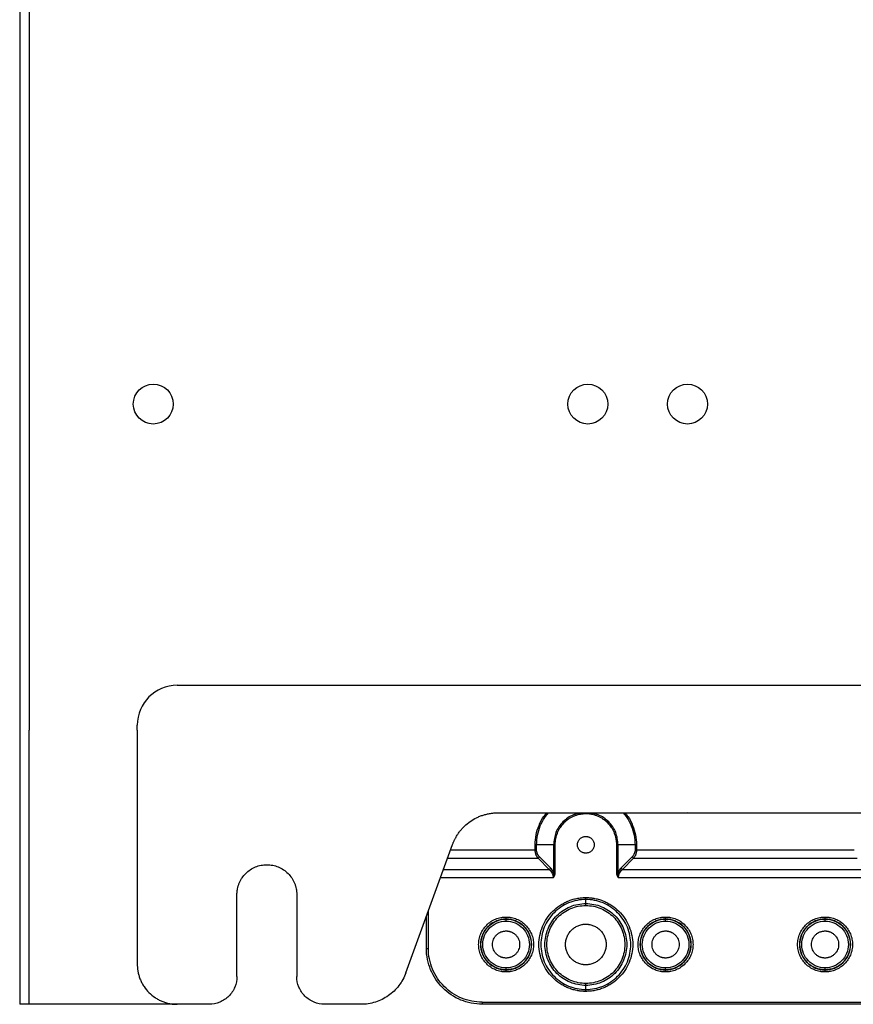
# Model space of a CAD drawing. Header units: millimetres. Extents: x 155400 to 158106, y 111257 to 114777.
# Tile 1 of 157: x 155400 to 155609, y 112489 to 112735. Entities that reach past the tile are written whole.
import ezdxf

# ---------------------------------------------------------------- set-up
doc = ezdxf.new("R2010")
doc.units = ezdxf.units.MM

msp = doc.modelspace()

# ---------------------------------------------------------------- linework, layer by layer
at = {"color": 7, "linetype": 'Continuous', "lineweight": 25}
for p, q in [((155400.3, 113462.52), (155400.3, 112557.27)), ((155402.7, 113462.52), (155402.7, 112557.27)), ((155439.8, 112568.52), (155804.8, 112568.52)), ((155429.8, 112557.27), (155429.8, 112558.52)), ((155400.3, 112557.27), (155400.3, 112488.52)), ((155402.7, 112488.52), (155402.7, 112557.27)), ((155429.8, 112557.27), (155429.8, 112498.52)), ((155519.84, 112536.42), (155519.52, 112536.42)), ((155520.17, 112536.52), (155724.43, 112536.52)), ((155567.71, 112536.52), (155566.87, 112536.42)), ((155497.17, 112496.42), (155508.9, 112528.63)), ((155529.59, 112527.27), (155529.59, 112528.52)), ((155529.95, 112527.27), (155529.95, 112528.52)), ((155534.19, 112528.52), (155529.95, 112528.52)), ((155534.19, 112528.52), (155534.19, 112521.64)), ((155534.55, 112528.52), (155534.55, 112521.64)), ((155550.05, 112521.64), (155550.05, 112528.52)), ((155554.65, 112528.52), (155550.41, 112528.52)), ((155550.41, 112521.64), (155550.41, 112528.52)), ((155554.65, 112528.52), (155554.65, 112527.27)), ((155555.01, 112528.52), (155555.01, 112527.27)), ((155508.4, 112527.27), (155529.59, 112527.27)), ((155555.01, 112527.27), (155609.59, 112527.27)), ((155507.63, 112525.15), (155530.33, 112525.15)), ((155533.11, 112522.36), (155530.33, 112525.15)), ((155533.46, 112522.72), (155530.68, 112525.5)), ((155553.92, 112525.5), (155551.14, 112522.72)), ((155554.28, 112525.15), (155551.49, 112522.36)), ((155554.28, 112525.15), (155610.33, 112525.15)), ((155506.62, 112522.36), (155533.11, 112522.36)), ((155551.49, 112522.36), (155613.11, 112522.36)), ((155534.13, 112520.24), (155505.84, 112520.24)), ((155614.13, 112520.24), (155550.47, 112520.24)), ((155454.8, 112495.52), (155454.8, 112516.02)), ((155469.8, 112516.02), (155469.8, 112495.52)), ((155542.3, 112513.78), (155542.3, 112514.8)), ((155502.81, 112502.52), (155502.81, 112511.91)), ((155502.31, 112502.52), (155502.31, 112510.54)), ((155522.3, 112509.87), (155522.3, 112509.91)), ((155562.3, 112509.87), (155562.3, 112509.91)), ((155602.3, 112509.87), (155602.3, 112509.91)), ((155522.3, 112497.14), (155522.3, 112497.18)), ((155562.3, 112497.14), (155562.3, 112497.18)), ((155602.3, 112497.14), (155602.3, 112497.18)), ((155542.3, 112492.25), (155542.3, 112493.26)), ((155516.3, 112489.04), (155728.3, 112489.04)), ((155439.8, 112488.52), (155402.7, 112488.52)), ((155447.8, 112488.52), (155439.8, 112488.52)), ((155485.9, 112488.52), (155476.8, 112488.52)), ((155728.3, 112488.54), (155516.3, 112488.54))]:
    msp.add_line(p, q, dxfattribs=at)
for centre in [(155433.8, 112639.02), (155542.8, 112639.02), (155567.8, 112639.02)]:
    msp.add_circle(centre, 5, dxfattribs=at)
msp.add_arc((155439.8, 112558.52), 10, 90, 180, dxfattribs=at)
for points, knots in [([(155508.9, 112528.63), (155508.93, 112528.72), (155509, 112528.91), (155509.12, 112529.2), (155509.24, 112529.48), (155509.37, 112529.75), (155509.51, 112530.03), (155509.75, 112530.48), (155510.11, 112531.09), (155510.64, 112531.84), (155511.23, 112532.54), (155512.08, 112533.42), (155513.26, 112534.39), (155514.58, 112535.17), (155515.7, 112535.67), (155516.56, 112535.98), (155517.45, 112536.22), (155518.25, 112536.38), (155518.95, 112536.47), (155519.56, 112536.52), (155519.97, 112536.52), (155520.17, 112536.52)], [0, 0, 0, 0, 0.020858, 0.041691, 0.062513, 0.083336, 0.104176, 0.125044, 0.187534, 0.250062, 0.312552, 0.375079, 0.500005, 0.624931, 0.687421, 0.749948, 0.812438, 0.874966, 0.916653, 0.958295, 1, 1, 1, 1]), ([(155529.59, 112528.52), (155529.64, 112529.36), (155529.73, 112531.02), (155530.5, 112533.41), (155531.4, 112535.25), (155532.19, 112536.15), (155532.42, 112536.42)], [0, 0, 0, 0, 0.291003, 0.582006, 0.873009, 1, 1, 1, 1]), ([(155529.95, 112528.52), (155529.99, 112529.33), (155530.08, 112530.95), (155530.83, 112533.27), (155531.76, 112535.14), (155532.58, 112536.09), (155532.88, 112536.42)], [0, 0, 0, 0, 0.281388, 0.562777, 0.844165, 1, 1, 1, 1]), ([(155541.26, 112536.42), (155540.56, 112536.33), (155538.8, 112536.1), (155536.44, 112534.38), (155534.56, 112531.71), (155534.32, 112529.59), (155534.19, 112528.52)], [0, 0, 0, 0, 0.181544, 0.454363, 0.727181, 1, 1, 1, 1]), ([(155542.3, 112536.28), (155542.22, 112536.28), (155542.05, 112536.27), (155541.79, 112536.26), (155541.54, 112536.24), (155541.29, 112536.21), (155541.04, 112536.17), (155540.62, 112536.1), (155540.05, 112535.96), (155539.33, 112535.7), (155538.64, 112535.37), (155537.77, 112534.85), (155536.78, 112534.04), (155535.97, 112533.06), (155535.45, 112532.18), (155535.13, 112531.5), (155534.87, 112530.78), (155534.7, 112530.12), (155534.61, 112529.54), (155534.56, 112529.03), (155534.55, 112528.69), (155534.55, 112528.52)], [0, 0, 0, 0, 0.020877, 0.041711, 0.062525, 0.083342, 0.104184, 0.125073, 0.187565, 0.250102, 0.312594, 0.375131, 0.500008, 0.624886, 0.687377, 0.749914, 0.812406, 0.874943, 0.916649, 0.958274, 1, 1, 1, 1]), ([(155550.05, 112528.52), (155550.05, 112528.61), (155550.05, 112528.78), (155550.04, 112529.03), (155550.02, 112529.28), (155549.99, 112529.54), (155549.95, 112529.79), (155549.88, 112530.2), (155549.73, 112530.78), (155549.47, 112531.5), (155549.15, 112532.18), (155548.63, 112533.06), (155547.82, 112534.04), (155546.83, 112534.85), (155545.96, 112535.37), (155545.27, 112535.7), (155544.55, 112535.96), (155543.9, 112536.12), (155543.31, 112536.22), (155542.81, 112536.27), (155542.47, 112536.27), (155542.3, 112536.28)], [0, 0, 0, 0, 0.020877, 0.041711, 0.062525, 0.083342, 0.104184, 0.125073, 0.187565, 0.250102, 0.312594, 0.375131, 0.500008, 0.624886, 0.687377, 0.749914, 0.812406, 0.874943, 0.916649, 0.958274, 1, 1, 1, 1]), ([(155550.41, 112528.52), (155550.29, 112529.59), (155550.04, 112531.71), (155548.16, 112534.38), (155545.8, 112536.1), (155544.04, 112536.33), (155543.34, 112536.42)], [0, 0, 0, 0, 0.272819, 0.545637, 0.818456, 1, 1, 1, 1]), ([(155551.72, 112536.42), (155552.02, 112536.09), (155552.84, 112535.14), (155553.77, 112533.27), (155554.52, 112530.95), (155554.61, 112529.33), (155554.65, 112528.52)], [0, 0, 0, 0, 0.155835, 0.437223, 0.718612, 1, 1, 1, 1]), ([(155552.18, 112536.42), (155552.41, 112536.15), (155553.2, 112535.25), (155554.1, 112533.41), (155554.87, 112531.02), (155554.96, 112529.36), (155555.01, 112528.52)], [0, 0, 0, 0, 0.126991, 0.417994, 0.708997, 1, 1, 1, 1]), ([(155542.3, 112526.42), (155542.25, 112526.42), (155542.16, 112526.43), (155542.03, 112526.44), (155541.89, 112526.46), (155541.76, 112526.49), (155541.63, 112526.53), (155541.41, 112526.61), (155541.13, 112526.77), (155540.81, 112527.03), (155540.54, 112527.35), (155540.35, 112527.72), (155540.23, 112528.11), (155540.19, 112528.52), (155540.23, 112528.94), (155540.35, 112529.33), (155540.54, 112529.7), (155540.81, 112530.02), (155541.13, 112530.28), (155541.45, 112530.46), (155541.75, 112530.56), (155542.03, 112530.61), (155542.21, 112530.62), (155542.3, 112530.62)], [0, 0, 0, 0, 0.020996, 0.041816, 0.06255, 0.083289, 0.104123, 0.125142, 0.187581, 0.250105, 0.312545, 0.375069, 0.437508, 0.500033, 0.562472, 0.624996, 0.687436, 0.74996, 0.812399, 0.874923, 0.916718, 0.958168, 1, 1, 1, 1]), ([(155542.3, 112530.62), (155542.35, 112530.62), (155542.44, 112530.62), (155542.57, 112530.61), (155542.71, 112530.59), (155542.84, 112530.55), (155542.98, 112530.51), (155543.19, 112530.43), (155543.47, 112530.28), (155543.79, 112530.02), (155544.06, 112529.7), (155544.25, 112529.33), (155544.37, 112528.94), (155544.41, 112528.52), (155544.37, 112528.11), (155544.25, 112527.72), (155544.06, 112527.35), (155543.79, 112527.03), (155543.47, 112526.77), (155543.15, 112526.59), (155542.85, 112526.49), (155542.58, 112526.43), (155542.39, 112526.43), (155542.3, 112526.42)], [0, 0, 0, 0, 0.020996, 0.041816, 0.06255, 0.083289, 0.104123, 0.125142, 0.187581, 0.250105, 0.312545, 0.375069, 0.437508, 0.500033, 0.562472, 0.624996, 0.687436, 0.74996, 0.812399, 0.874923, 0.916718, 0.958168, 1, 1, 1, 1]), ([(155530.33, 112525.15), (155530.3, 112525.18), (155530.24, 112525.25), (155530.16, 112525.37), (155530.08, 112525.49), (155530.01, 112525.61), (155529.94, 112525.73), (155529.88, 112525.86), (155529.83, 112525.99), (155529.77, 112526.16), (155529.7, 112526.39), (155529.64, 112526.68), (155529.6, 112526.97), (155529.6, 112527.17), (155529.59, 112527.27)], [0, 0, 0, 0, 0.070599, 0.13952, 0.206805, 0.272501, 0.336655, 0.39932, 0.460551, 0.520409, 0.644056, 0.764731, 0.883132, 1, 1, 1, 1]), ([(155529.95, 112527.27), (155529.9, 112527.27), (155529.85, 112527.27), (155529.72, 112527.27), (155529.66, 112527.27), (155529.59, 112527.27)], [0, 0, 0, 0, 0.5, 0.5, 1, 1, 1, 1]), ([(155530.68, 112525.5), (155530.45, 112525.73), (155530.26, 112526.01), (155530.01, 112526.61), (155529.95, 112526.94), (155529.95, 112527.27)], [0, 0, 0, 0, 0.5, 0.5, 1, 1, 1, 1]), ([(155554.65, 112527.27), (155554.65, 112526.94), (155554.59, 112526.61), (155554.34, 112526.01), (155554.15, 112525.73), (155553.92, 112525.5)], [0, 0, 0, 0, 0.5, 0.5, 1, 1, 1, 1]), ([(155555.01, 112527.27), (155555.01, 112527.22), (155555.01, 112527.12), (155555, 112526.98), (155554.98, 112526.83), (155554.96, 112526.68), (155554.93, 112526.54), (155554.9, 112526.4), (155554.86, 112526.26), (155554.8, 112526.07), (155554.72, 112525.85), (155554.59, 112525.6), (155554.45, 112525.36), (155554.33, 112525.22), (155554.28, 112525.15)], [0, 0, 0, 0, 0.058309, 0.116908, 0.175893, 0.235358, 0.295393, 0.356087, 0.417528, 0.479796, 0.600818, 0.72758, 0.860516, 1, 1, 1, 1]), ([(155454.8, 112516.02), (155454.8, 112516.11), (155454.8, 112516.27), (155454.81, 112516.51), (155454.83, 112516.76), (155454.86, 112517), (155454.9, 112517.25), (155454.97, 112517.65), (155455.11, 112518.2), (155455.36, 112518.9), (155455.67, 112519.57), (155456.18, 112520.41), (155456.96, 112521.36), (155458.11, 112522.3), (155459.41, 112523), (155460.83, 112523.43), (155462.3, 112523.57), (155463.77, 112523.43), (155465.19, 112523), (155466.49, 112522.3), (155467.64, 112521.36), (155468.42, 112520.41), (155468.93, 112519.57), (155469.24, 112518.9), (155469.49, 112518.2), (155469.65, 112517.57), (155469.74, 112517), (155469.79, 112516.52), (155469.8, 112516.19), (155469.8, 112516.02)], [0, 0, 0, 0, 0.0104433, 0.0208655, 0.0312778, 0.0416914, 0.0521175, 0.0625673, 0.0938281, 0.1251124, 0.1563732, 0.1876574, 0.2501268, 0.3125961, 0.3750654, 0.4375348, 0.5000041, 0.5624735, 0.6249428, 0.6874121, 0.7498815, 0.8123508, 0.8436116, 0.8748959, 0.9061567, 0.9374409, 0.9583037, 0.9791268, 1, 1, 1, 1]), ([(155530.33, 112525.15), (155530.39, 112525.18), (155530.47, 112525.23), (155530.59, 112525.36), (155530.64, 112525.43), (155530.68, 112525.5)], [0, 0, 0, 0, 0.5, 0.5, 1, 1, 1, 1]), ([(155553.92, 112525.5), (155553.96, 112525.43), (155554.01, 112525.36), (155554.13, 112525.23), (155554.21, 112525.18), (155554.28, 112525.15)], [0, 0, 0, 0, 0.5, 0.5, 1, 1, 1, 1]), ([(155533.46, 112522.72), (155533.43, 112522.65), (155533.38, 112522.58), (155533.25, 112522.45), (155533.18, 112522.4), (155533.11, 112522.36)], [0, 0, 0, 0, 0.5, 0.5, 1, 1, 1, 1]), ([(155533.11, 112522.36), (155533.43, 112522.08), (155533.69, 112521.75), (155534.04, 112521.03), (155534.13, 112520.63), (155534.13, 112520.24)], [0, 0, 0, 0, 0.5, 0.5, 1, 1, 1, 1]), ([(155534.13, 112520.24), (155534.15, 112520.3), (155534.17, 112520.41), (155534.21, 112520.58), (155534.23, 112520.77), (155534.25, 112521.02), (155534.24, 112521.31), (155534.21, 112521.53), (155534.19, 112521.64)], [0, 0, 0, 0, 0.116866, 0.242104, 0.376916, 0.522658, 0.763608, 1, 1, 1, 1]), ([(155534.55, 112521.64), (155534.55, 112521.59), (155534.54, 112521.48), (155534.53, 112521.32), (155534.5, 112521.16), (155534.47, 112521), (155534.42, 112520.84), (155534.36, 112520.69), (155534.3, 112520.54), (155534.22, 112520.39), (155534.16, 112520.29), (155534.13, 112520.24)], [0, 0, 0, 0, 0.110972, 0.220933, 0.330327, 0.43961, 0.549235, 0.659653, 0.771306, 0.884618, 1, 1, 1, 1]), ([(155534.19, 112521.64), (155534.24, 112521.64), (155534.29, 112521.64), (155534.42, 112521.64), (155534.48, 112521.64), (155534.55, 112521.64)], [0, 0, 0, 0, 0.5, 0.5, 1, 1, 1, 1]), ([(155550.05, 112521.64), (155550.12, 112521.64), (155550.18, 112521.64), (155550.31, 112521.64), (155550.36, 112521.64), (155550.41, 112521.64)], [0, 0, 0, 0, 0.5, 0.5, 1, 1, 1, 1]), ([(155550.47, 112520.24), (155550.44, 112520.29), (155550.38, 112520.39), (155550.3, 112520.54), (155550.24, 112520.69), (155550.18, 112520.84), (155550.13, 112521), (155550.1, 112521.16), (155550.07, 112521.32), (155550.06, 112521.48), (155550.05, 112521.59), (155550.05, 112521.64)], [0, 0, 0, 0, 0.115382, 0.228694, 0.340347, 0.450765, 0.56039, 0.669673, 0.779067, 0.889028, 1, 1, 1, 1]), ([(155550.41, 112521.64), (155550.41, 112521.64), (155550.4, 112521.63), (155550.4, 112521.62), (155550.4, 112521.6), (155550.39, 112521.55), (155550.38, 112521.45), (155550.36, 112521.31), (155550.36, 112521.14), (155550.36, 112520.94), (155550.38, 112520.71), (155550.41, 112520.47), (155550.45, 112520.31), (155550.47, 112520.24)], [0, 0, 0, 0, 0.007283, 0.014569, 0.029144, 0.058318, 0.116796, 0.234638, 0.360371, 0.476944, 0.668888, 0.842226, 1, 1, 1, 1]), ([(155550.47, 112520.24), (155550.47, 112520.63), (155550.56, 112521.03), (155550.91, 112521.75), (155551.17, 112522.08), (155551.49, 112522.36)], [0, 0, 0, 0, 0.5, 0.5, 1, 1, 1, 1]), ([(155551.14, 112522.72), (155551.17, 112522.65), (155551.23, 112522.57), (155551.35, 112522.45), (155551.42, 112522.4), (155551.49, 112522.36)], [0, 0, 0, 0, 0.5, 0.5, 1, 1, 1, 1]), ([(155542.3, 112491.76), (155542.19, 112491.76), (155541.97, 112491.77), (155541.64, 112491.78), (155541.31, 112491.8), (155540.98, 112491.84), (155540.66, 112491.88), (155540.33, 112491.93), (155539.74, 112492.04), (155538.88, 112492.25), (155537.79, 112492.64), (155536.75, 112493.14), (155535.43, 112493.93), (155533.93, 112495.15), (155532.46, 112496.95), (155531.36, 112498.99), (155530.69, 112501.22), (155530.46, 112503.52), (155530.69, 112505.83), (155531.36, 112508.05), (155532.46, 112510.1), (155533.93, 112511.89), (155535.43, 112513.12), (155536.75, 112513.91), (155537.79, 112514.41), (155538.88, 112514.8), (155539.82, 112515.03), (155540.57, 112515.16), (155541.15, 112515.23), (155541.72, 112515.28), (155542.11, 112515.28), (155542.3, 112515.28)], [0, 0, 0, 0, 0.008954, 0.017891, 0.026818, 0.035742, 0.044671, 0.05361, 0.062568, 0.093833, 0.125112, 0.156377, 0.187657, 0.250126, 0.312595, 0.375064, 0.437533, 0.500002, 0.562471, 0.62494, 0.687409, 0.749878, 0.812347, 0.843612, 0.874892, 0.906157, 0.937436, 0.953093, 0.968714, 0.984337, 1, 1, 1, 1]), ([(155542.3, 112514.8), (155540.82, 112514.8), (155539.35, 112514.51), (155536.62, 112513.38), (155535.37, 112512.54), (155533.28, 112510.45), (155532.45, 112509.2), (155531.32, 112506.48), (155531.02, 112505), (155531.02, 112502.05), (155531.32, 112500.57), (155532.45, 112497.84), (155533.28, 112496.59), (155535.37, 112494.51), (155536.62, 112493.67), (155539.35, 112492.54), (155540.82, 112492.25), (155542.3, 112492.25)], [0, 0, 0, 0, 0.125, 0.125, 0.25, 0.25, 0.375, 0.375, 0.5, 0.5, 0.625, 0.625, 0.75, 0.75, 0.875, 0.875, 1, 1, 1, 1]), ([(155542.3, 112493.26), (155540.96, 112493.26), (155539.61, 112493.53), (155537.13, 112494.56), (155536, 112495.32), (155534.1, 112497.22), (155533.34, 112498.36), (155532.31, 112500.84), (155532.04, 112502.18), (155532.04, 112504.87), (155532.31, 112506.21), (155533.34, 112508.69), (155534.1, 112509.83), (155536, 112511.73), (155537.13, 112512.49), (155539.61, 112513.52), (155540.96, 112513.78), (155542.3, 112513.78)], [0, 0, 0, 0, 0.125, 0.125, 0.25, 0.25, 0.375, 0.375, 0.5, 0.5, 0.625, 0.625, 0.75, 0.75, 0.875, 0.875, 1, 1, 1, 1]), ([(155542.3, 112514.8), (155542.3, 112514.83), (155542.3, 112514.89), (155542.3, 112515.07), (155542.3, 112515.18), (155542.3, 112515.28)], [0, 0, 0, 0, 0.5, 0.5, 1, 1, 1, 1]), ([(155542.3, 112515.28), (155542.41, 112515.28), (155542.63, 112515.28), (155542.96, 112515.27), (155543.29, 112515.24), (155543.62, 112515.21), (155543.94, 112515.17), (155544.27, 112515.12), (155544.86, 112515.01), (155545.72, 112514.8), (155546.81, 112514.41), (155547.85, 112513.91), (155549.17, 112513.12), (155550.67, 112511.89), (155552.14, 112510.1), (155553.24, 112508.05), (155553.91, 112505.83), (155554.14, 112503.52), (155553.91, 112501.22), (155553.24, 112498.99), (155552.14, 112496.95), (155550.67, 112495.15), (155549.17, 112493.93), (155547.85, 112493.14), (155546.81, 112492.64), (155545.72, 112492.25), (155544.78, 112492.02), (155544.03, 112491.89), (155543.45, 112491.82), (155542.88, 112491.77), (155542.49, 112491.77), (155542.3, 112491.76)], [0, 0, 0, 0, 0.008954, 0.017891, 0.026818, 0.035742, 0.044671, 0.05361, 0.062568, 0.093833, 0.125112, 0.156377, 0.187657, 0.250126, 0.312595, 0.375064, 0.437533, 0.500002, 0.562471, 0.62494, 0.687409, 0.749878, 0.812347, 0.843612, 0.874892, 0.906157, 0.937436, 0.953093, 0.968714, 0.984337, 1, 1, 1, 1]), ([(155542.3, 112492.25), (155543.78, 112492.25), (155545.25, 112492.54), (155547.98, 112493.67), (155549.23, 112494.51), (155551.32, 112496.59), (155552.15, 112497.84), (155553.28, 112500.57), (155553.58, 112502.05), (155553.58, 112505), (155553.28, 112506.48), (155552.15, 112509.2), (155551.32, 112510.45), (155549.23, 112512.54), (155547.98, 112513.38), (155545.25, 112514.51), (155543.78, 112514.8), (155542.3, 112514.8)], [0, 0, 0, 0, 0.125, 0.125, 0.25, 0.25, 0.375, 0.375, 0.5, 0.5, 0.625, 0.625, 0.75, 0.75, 0.875, 0.875, 1, 1, 1, 1]), ([(155542.3, 112513.3), (155542.3, 112513.41), (155542.3, 112513.52), (155542.3, 112513.69), (155542.3, 112513.76), (155542.3, 112513.78)], [0, 0, 0, 0, 0.5, 0.5, 1, 1, 1, 1]), ([(155542.3, 112513.78), (155543.64, 112513.78), (155544.99, 112513.52), (155547.47, 112512.49), (155548.61, 112511.73), (155550.5, 112509.83), (155551.26, 112508.69), (155552.29, 112506.21), (155552.56, 112504.87), (155552.56, 112502.18), (155552.29, 112500.84), (155551.26, 112498.36), (155550.5, 112497.22), (155548.61, 112495.32), (155547.47, 112494.56), (155544.99, 112493.53), (155543.64, 112493.26), (155542.3, 112493.26)], [0, 0, 0, 0, 0.125, 0.125, 0.25, 0.25, 0.375, 0.375, 0.5, 0.5, 0.625, 0.625, 0.75, 0.75, 0.875, 0.875, 1, 1, 1, 1]), ([(155542.3, 112493.75), (155541.02, 112493.75), (155539.74, 112494), (155537.38, 112494.98), (155536.29, 112495.71), (155534.48, 112497.52), (155533.76, 112498.6), (155532.78, 112500.97), (155532.52, 112502.24), (155532.52, 112504.8), (155532.78, 112506.08), (155533.76, 112508.45), (155534.48, 112509.53), (155536.29, 112511.34), (155537.38, 112512.07), (155539.74, 112513.05), (155541.02, 112513.3), (155542.3, 112513.3)], [0, 0, 0, 0, 0.125, 0.125, 0.25, 0.25, 0.375, 0.375, 0.5, 0.5, 0.625, 0.625, 0.75, 0.75, 0.875, 0.875, 1, 1, 1, 1]), ([(155542.3, 112513.3), (155543.58, 112513.3), (155544.86, 112513.05), (155547.22, 112512.07), (155548.31, 112511.34), (155550.12, 112509.53), (155550.84, 112508.45), (155551.82, 112506.08), (155552.08, 112504.8), (155552.08, 112502.24), (155551.82, 112500.97), (155550.84, 112498.6), (155550.12, 112497.52), (155548.31, 112495.71), (155547.22, 112494.98), (155544.86, 112494), (155543.58, 112493.75), (155542.3, 112493.75)], [0, 0, 0, 0, 0.125, 0.125, 0.25, 0.25, 0.375, 0.375, 0.5, 0.5, 0.625, 0.625, 0.75, 0.75, 0.875, 0.875, 1, 1, 1, 1]), ([(155522.3, 112496.64), (155522.21, 112496.64), (155522.03, 112496.64), (155521.76, 112496.66), (155521.49, 112496.68), (155521.22, 112496.72), (155520.82, 112496.79), (155520.3, 112496.92), (155519.66, 112497.15), (155519.05, 112497.44), (155518.27, 112497.9), (155517.4, 112498.62), (155516.54, 112499.67), (155515.9, 112500.87), (155515.5, 112502.17), (155515.37, 112503.52), (155515.5, 112504.88), (155515.9, 112506.18), (155516.54, 112507.38), (155517.4, 112508.43), (155518.27, 112509.14), (155519.05, 112509.61), (155519.66, 112509.9), (155520.3, 112510.13), (155520.88, 112510.27), (155521.4, 112510.36), (155521.85, 112510.4), (155522.15, 112510.41), (155522.3, 112510.41)], [0, 0, 0, 0, 0.012528, 0.02503, 0.037524, 0.05003, 0.062566, 0.093826, 0.125111, 0.156371, 0.187656, 0.250126, 0.312595, 0.375065, 0.437534, 0.500003, 0.562473, 0.624942, 0.687412, 0.749881, 0.812351, 0.84361, 0.874896, 0.906155, 0.937441, 0.958303, 0.979126, 1, 1, 1, 1]), ([(155522.3, 112509.91), (155521.46, 112509.91), (155520.63, 112509.75), (155519.08, 112509.11), (155518.37, 112508.63), (155517.19, 112507.45), (155516.72, 112506.74), (155516.08, 112505.2), (155515.91, 112504.36), (155515.91, 112502.69), (155516.08, 112501.85), (155516.72, 112500.31), (155517.19, 112499.6), (155518.37, 112498.42), (155519.08, 112497.94), (155520.63, 112497.3), (155521.46, 112497.14), (155522.3, 112497.14)], [0, 0, 0, 0, 0.125, 0.125, 0.25, 0.25, 0.375, 0.375, 0.5, 0.5, 0.625, 0.625, 0.75, 0.75, 0.875, 0.875, 1, 1, 1, 1]), ([(155522.3, 112497.18), (155521.47, 112497.18), (155520.64, 112497.34), (155519.1, 112497.98), (155518.4, 112498.45), (155517.23, 112499.62), (155516.75, 112500.33), (155516.12, 112501.86), (155515.95, 112502.69), (155515.95, 112504.35), (155516.12, 112505.19), (155516.75, 112506.72), (155517.23, 112507.42), (155518.4, 112508.6), (155519.1, 112509.07), (155520.64, 112509.71), (155521.47, 112509.87), (155522.3, 112509.87)], [0, 0, 0, 0, 0.125, 0.125, 0.25, 0.25, 0.375, 0.375, 0.5, 0.5, 0.625, 0.625, 0.75, 0.75, 0.875, 0.875, 1, 1, 1, 1]), ([(155522.3, 112497.68), (155521.53, 112497.68), (155520.77, 112497.83), (155519.36, 112498.42), (155518.71, 112498.85), (155517.62, 112499.93), (155517.19, 112500.58), (155516.61, 112501.99), (155516.45, 112502.76), (155516.45, 112504.29), (155516.61, 112505.05), (155517.19, 112506.47), (155517.62, 112507.12), (155518.71, 112508.2), (155519.36, 112508.63), (155520.77, 112509.22), (155521.53, 112509.37), (155522.3, 112509.37)], [0, 0, 0, 0, 0.125, 0.125, 0.25, 0.25, 0.375, 0.375, 0.5, 0.5, 0.625, 0.625, 0.75, 0.75, 0.875, 0.875, 1, 1, 1, 1]), ([(155522.3, 112509.91), (155522.3, 112509.91), (155522.3, 112509.97), (155522.3, 112510.15), (155522.3, 112510.28), (155522.3, 112510.41)], [0, 0, 0, 0, 0.5, 0.5, 1, 1, 1, 1]), ([(155522.3, 112510.41), (155522.39, 112510.41), (155522.57, 112510.41), (155522.84, 112510.39), (155523.11, 112510.37), (155523.38, 112510.33), (155523.78, 112510.26), (155524.3, 112510.13), (155524.94, 112509.9), (155525.55, 112509.61), (155526.33, 112509.14), (155527.2, 112508.43), (155528.06, 112507.38), (155528.7, 112506.18), (155529.1, 112504.88), (155529.23, 112503.52), (155529.1, 112502.17), (155528.7, 112500.87), (155528.06, 112499.67), (155527.2, 112498.62), (155526.33, 112497.9), (155525.55, 112497.44), (155524.94, 112497.15), (155524.3, 112496.92), (155523.72, 112496.78), (155523.2, 112496.69), (155522.75, 112496.65), (155522.45, 112496.64), (155522.3, 112496.64)], [0, 0, 0, 0, 0.012528, 0.02503, 0.037524, 0.05003, 0.062566, 0.093826, 0.125111, 0.156371, 0.187656, 0.250126, 0.312595, 0.375065, 0.437534, 0.500003, 0.562473, 0.624942, 0.687412, 0.749881, 0.812351, 0.84361, 0.874896, 0.906155, 0.937441, 0.958303, 0.979126, 1, 1, 1, 1]), ([(155522.3, 112497.14), (155523.14, 112497.14), (155523.97, 112497.3), (155525.52, 112497.94), (155526.23, 112498.42), (155527.41, 112499.6), (155527.88, 112500.31), (155528.52, 112501.85), (155528.69, 112502.69), (155528.69, 112504.36), (155528.52, 112505.2), (155527.88, 112506.74), (155527.41, 112507.45), (155526.23, 112508.63), (155525.52, 112509.11), (155523.97, 112509.75), (155523.14, 112509.91), (155522.3, 112509.91)], [0, 0, 0, 0, 0.125, 0.125, 0.25, 0.25, 0.375, 0.375, 0.5, 0.5, 0.625, 0.625, 0.75, 0.75, 0.875, 0.875, 1, 1, 1, 1]), ([(155522.3, 112509.37), (155522.3, 112509.5), (155522.3, 112509.63), (155522.3, 112509.81), (155522.3, 112509.87), (155522.3, 112509.87)], [0, 0, 0, 0, 0.5, 0.5, 1, 1, 1, 1]), ([(155522.3, 112509.87), (155523.13, 112509.87), (155523.96, 112509.71), (155525.5, 112509.07), (155526.2, 112508.6), (155527.38, 112507.42), (155527.85, 112506.72), (155528.48, 112505.19), (155528.65, 112504.35), (155528.65, 112502.69), (155528.48, 112501.86), (155527.85, 112500.33), (155527.38, 112499.62), (155526.2, 112498.45), (155525.5, 112497.98), (155523.96, 112497.34), (155523.13, 112497.18), (155522.3, 112497.18)], [0, 0, 0, 0, 0.125, 0.125, 0.25, 0.25, 0.375, 0.375, 0.5, 0.5, 0.625, 0.625, 0.75, 0.75, 0.875, 0.875, 1, 1, 1, 1]), ([(155522.3, 112509.37), (155523.07, 112509.37), (155523.83, 112509.22), (155525.24, 112508.63), (155525.89, 112508.2), (155526.98, 112507.12), (155527.41, 112506.47), (155527.99, 112505.05), (155528.15, 112504.29), (155528.15, 112502.76), (155527.99, 112501.99), (155527.41, 112500.58), (155526.98, 112499.93), (155525.89, 112498.85), (155525.24, 112498.42), (155523.83, 112497.83), (155523.07, 112497.68), (155522.3, 112497.68)], [0, 0, 0, 0, 0.125, 0.125, 0.25, 0.25, 0.375, 0.375, 0.5, 0.5, 0.625, 0.625, 0.75, 0.75, 0.875, 0.875, 1, 1, 1, 1]), ([(155542.3, 112498.42), (155542.23, 112498.42), (155542.1, 112498.43), (155541.9, 112498.44), (155541.7, 112498.46), (155541.5, 112498.49), (155541.21, 112498.54), (155540.82, 112498.64), (155540.35, 112498.8), (155539.89, 112499.02), (155539.32, 112499.36), (155538.67, 112499.89), (155538.03, 112500.67), (155537.56, 112501.56), (155537.27, 112502.52), (155537.17, 112503.52), (155537.27, 112504.53), (155537.56, 112505.49), (155538.03, 112506.38), (155538.67, 112507.15), (155539.32, 112507.69), (155539.89, 112508.03), (155540.35, 112508.24), (155540.82, 112508.41), (155541.25, 112508.52), (155541.63, 112508.58), (155541.97, 112508.62), (155542.19, 112508.62), (155542.3, 112508.62)], [0, 0, 0, 0, 0.012527, 0.025028, 0.037522, 0.050028, 0.062566, 0.093821, 0.125111, 0.156367, 0.187656, 0.250126, 0.312595, 0.375065, 0.437534, 0.500003, 0.562473, 0.624942, 0.687412, 0.749881, 0.812351, 0.843606, 0.874896, 0.906151, 0.937441, 0.958301, 0.979124, 1, 1, 1, 1]), ([(155542.3, 112508.62), (155542.37, 112508.62), (155542.5, 112508.62), (155542.7, 112508.61), (155542.9, 112508.59), (155543.1, 112508.56), (155543.39, 112508.51), (155543.78, 112508.41), (155544.25, 112508.24), (155544.71, 112508.03), (155545.28, 112507.69), (155545.93, 112507.15), (155546.57, 112506.38), (155547.04, 112505.49), (155547.33, 112504.53), (155547.43, 112503.52), (155547.33, 112502.52), (155547.04, 112501.56), (155546.57, 112500.67), (155545.93, 112499.89), (155545.28, 112499.36), (155544.71, 112499.02), (155544.26, 112498.8), (155543.78, 112498.64), (155543.35, 112498.53), (155542.97, 112498.46), (155542.63, 112498.43), (155542.41, 112498.43), (155542.3, 112498.42)], [0, 0, 0, 0, 0.012527, 0.025028, 0.037522, 0.050028, 0.062566, 0.093821, 0.125111, 0.156367, 0.187656, 0.250126, 0.312595, 0.375065, 0.437534, 0.500003, 0.562473, 0.624942, 0.687412, 0.749881, 0.812351, 0.843606, 0.874896, 0.906151, 0.937441, 0.958301, 0.979124, 1, 1, 1, 1]), ([(155562.3, 112496.64), (155562.21, 112496.64), (155562.03, 112496.64), (155561.76, 112496.66), (155561.49, 112496.68), (155561.22, 112496.72), (155560.82, 112496.79), (155560.3, 112496.92), (155559.66, 112497.15), (155559.05, 112497.44), (155558.27, 112497.9), (155557.4, 112498.62), (155556.54, 112499.67), (155555.9, 112500.87), (155555.5, 112502.17), (155555.37, 112503.52), (155555.5, 112504.88), (155555.9, 112506.18), (155556.54, 112507.38), (155557.4, 112508.43), (155558.27, 112509.14), (155559.05, 112509.61), (155559.66, 112509.9), (155560.3, 112510.13), (155560.88, 112510.27), (155561.4, 112510.36), (155561.85, 112510.4), (155562.15, 112510.41), (155562.3, 112510.41)], [0, 0, 0, 0, 0.012528, 0.02503, 0.037524, 0.05003, 0.062566, 0.093826, 0.125111, 0.156371, 0.187656, 0.250126, 0.312595, 0.375065, 0.437534, 0.500003, 0.562473, 0.624942, 0.687412, 0.749881, 0.812351, 0.84361, 0.874896, 0.906155, 0.937441, 0.958303, 0.979126, 1, 1, 1, 1]), ([(155562.3, 112509.91), (155561.46, 112509.91), (155560.63, 112509.75), (155559.08, 112509.11), (155558.37, 112508.63), (155557.19, 112507.45), (155556.72, 112506.74), (155556.08, 112505.2), (155555.91, 112504.36), (155555.91, 112502.69), (155556.08, 112501.85), (155556.72, 112500.31), (155557.19, 112499.6), (155558.37, 112498.42), (155559.08, 112497.94), (155560.63, 112497.3), (155561.46, 112497.14), (155562.3, 112497.14)], [0, 0, 0, 0, 0.125, 0.125, 0.25, 0.25, 0.375, 0.375, 0.5, 0.5, 0.625, 0.625, 0.75, 0.75, 0.875, 0.875, 1, 1, 1, 1]), ([(155562.3, 112497.18), (155561.47, 112497.18), (155560.64, 112497.34), (155559.1, 112497.98), (155558.4, 112498.45), (155557.23, 112499.62), (155556.75, 112500.33), (155556.12, 112501.86), (155555.95, 112502.69), (155555.95, 112504.35), (155556.12, 112505.19), (155556.75, 112506.72), (155557.23, 112507.42), (155558.4, 112508.6), (155559.1, 112509.07), (155560.64, 112509.71), (155561.47, 112509.87), (155562.3, 112509.87)], [0, 0, 0, 0, 0.125, 0.125, 0.25, 0.25, 0.375, 0.375, 0.5, 0.5, 0.625, 0.625, 0.75, 0.75, 0.875, 0.875, 1, 1, 1, 1]), ([(155562.3, 112497.68), (155561.53, 112497.68), (155560.77, 112497.83), (155559.36, 112498.42), (155558.71, 112498.85), (155557.62, 112499.93), (155557.19, 112500.58), (155556.61, 112501.99), (155556.45, 112502.76), (155556.45, 112504.29), (155556.61, 112505.05), (155557.19, 112506.47), (155557.62, 112507.12), (155558.71, 112508.2), (155559.36, 112508.63), (155560.77, 112509.22), (155561.53, 112509.37), (155562.3, 112509.37)], [0, 0, 0, 0, 0.125, 0.125, 0.25, 0.25, 0.375, 0.375, 0.5, 0.5, 0.625, 0.625, 0.75, 0.75, 0.875, 0.875, 1, 1, 1, 1]), ([(155562.3, 112509.91), (155562.3, 112509.91), (155562.3, 112509.97), (155562.3, 112510.15), (155562.3, 112510.28), (155562.3, 112510.41)], [0, 0, 0, 0, 0.5, 0.5, 1, 1, 1, 1]), ([(155562.3, 112510.41), (155562.39, 112510.41), (155562.57, 112510.41), (155562.84, 112510.39), (155563.11, 112510.37), (155563.38, 112510.33), (155563.78, 112510.26), (155564.3, 112510.13), (155564.94, 112509.9), (155565.55, 112509.61), (155566.33, 112509.14), (155567.2, 112508.43), (155568.06, 112507.38), (155568.7, 112506.18), (155569.1, 112504.88), (155569.23, 112503.52), (155569.1, 112502.17), (155568.7, 112500.87), (155568.06, 112499.67), (155567.2, 112498.62), (155566.33, 112497.9), (155565.55, 112497.44), (155564.94, 112497.15), (155564.3, 112496.92), (155563.72, 112496.78), (155563.2, 112496.69), (155562.75, 112496.65), (155562.45, 112496.64), (155562.3, 112496.64)], [0, 0, 0, 0, 0.012528, 0.02503, 0.037524, 0.05003, 0.062566, 0.093826, 0.125111, 0.156371, 0.187656, 0.250126, 0.312595, 0.375065, 0.437534, 0.500003, 0.562473, 0.624942, 0.687412, 0.749881, 0.812351, 0.84361, 0.874896, 0.906155, 0.937441, 0.958303, 0.979126, 1, 1, 1, 1]), ([(155562.3, 112497.14), (155563.14, 112497.14), (155563.97, 112497.3), (155565.52, 112497.94), (155566.23, 112498.42), (155567.41, 112499.6), (155567.88, 112500.31), (155568.52, 112501.85), (155568.69, 112502.69), (155568.69, 112504.36), (155568.52, 112505.2), (155567.88, 112506.74), (155567.41, 112507.45), (155566.23, 112508.63), (155565.52, 112509.11), (155563.97, 112509.75), (155563.14, 112509.91), (155562.3, 112509.91)], [0, 0, 0, 0, 0.125, 0.125, 0.25, 0.25, 0.375, 0.375, 0.5, 0.5, 0.625, 0.625, 0.75, 0.75, 0.875, 0.875, 1, 1, 1, 1]), ([(155562.3, 112509.37), (155562.3, 112509.5), (155562.3, 112509.63), (155562.3, 112509.81), (155562.3, 112509.87), (155562.3, 112509.87)], [0, 0, 0, 0, 0.5, 0.5, 1, 1, 1, 1]), ([(155562.3, 112509.87), (155563.13, 112509.87), (155563.96, 112509.71), (155565.5, 112509.07), (155566.2, 112508.6), (155567.38, 112507.42), (155567.85, 112506.72), (155568.48, 112505.19), (155568.65, 112504.35), (155568.65, 112502.69), (155568.48, 112501.86), (155567.85, 112500.33), (155567.38, 112499.62), (155566.2, 112498.45), (155565.5, 112497.98), (155563.96, 112497.34), (155563.13, 112497.18), (155562.3, 112497.18)], [0, 0, 0, 0, 0.125, 0.125, 0.25, 0.25, 0.375, 0.375, 0.5, 0.5, 0.625, 0.625, 0.75, 0.75, 0.875, 0.875, 1, 1, 1, 1]), ([(155562.3, 112509.37), (155563.07, 112509.37), (155563.83, 112509.22), (155565.24, 112508.63), (155565.89, 112508.2), (155566.98, 112507.12), (155567.41, 112506.47), (155567.99, 112505.05), (155568.15, 112504.29), (155568.15, 112502.76), (155567.99, 112501.99), (155567.41, 112500.58), (155566.98, 112499.93), (155565.89, 112498.85), (155565.24, 112498.42), (155563.83, 112497.83), (155563.07, 112497.68), (155562.3, 112497.68)], [0, 0, 0, 0, 0.125, 0.125, 0.25, 0.25, 0.375, 0.375, 0.5, 0.5, 0.625, 0.625, 0.75, 0.75, 0.875, 0.875, 1, 1, 1, 1]), ([(155602.3, 112496.64), (155602.21, 112496.64), (155602.03, 112496.64), (155601.76, 112496.66), (155601.49, 112496.68), (155601.22, 112496.72), (155600.82, 112496.79), (155600.3, 112496.92), (155599.66, 112497.15), (155599.05, 112497.44), (155598.27, 112497.9), (155597.4, 112498.62), (155596.54, 112499.67), (155595.9, 112500.87), (155595.5, 112502.17), (155595.37, 112503.52), (155595.5, 112504.88), (155595.9, 112506.18), (155596.54, 112507.38), (155597.4, 112508.43), (155598.27, 112509.14), (155599.05, 112509.61), (155599.66, 112509.9), (155600.3, 112510.13), (155600.88, 112510.27), (155601.4, 112510.36), (155601.85, 112510.4), (155602.15, 112510.41), (155602.3, 112510.41)], [0, 0, 0, 0, 0.012528, 0.02503, 0.037524, 0.05003, 0.062566, 0.093826, 0.125111, 0.156371, 0.187656, 0.250126, 0.312595, 0.375065, 0.437534, 0.500003, 0.562473, 0.624942, 0.687412, 0.749881, 0.812351, 0.84361, 0.874896, 0.906155, 0.937441, 0.958303, 0.979126, 1, 1, 1, 1]), ([(155602.3, 112509.91), (155601.46, 112509.91), (155600.63, 112509.75), (155599.08, 112509.11), (155598.37, 112508.63), (155597.19, 112507.45), (155596.72, 112506.74), (155596.08, 112505.2), (155595.91, 112504.36), (155595.91, 112502.69), (155596.08, 112501.85), (155596.72, 112500.31), (155597.19, 112499.6), (155598.37, 112498.42), (155599.08, 112497.94), (155600.63, 112497.3), (155601.46, 112497.14), (155602.3, 112497.14)], [0, 0, 0, 0, 0.125, 0.125, 0.25, 0.25, 0.375, 0.375, 0.5, 0.5, 0.625, 0.625, 0.75, 0.75, 0.875, 0.875, 1, 1, 1, 1]), ([(155602.3, 112497.18), (155601.47, 112497.18), (155600.64, 112497.34), (155599.1, 112497.98), (155598.4, 112498.45), (155597.23, 112499.62), (155596.75, 112500.33), (155596.12, 112501.86), (155595.95, 112502.69), (155595.95, 112504.35), (155596.12, 112505.19), (155596.75, 112506.72), (155597.23, 112507.42), (155598.4, 112508.6), (155599.1, 112509.07), (155600.64, 112509.71), (155601.47, 112509.87), (155602.3, 112509.87)], [0, 0, 0, 0, 0.125, 0.125, 0.25, 0.25, 0.375, 0.375, 0.5, 0.5, 0.625, 0.625, 0.75, 0.75, 0.875, 0.875, 1, 1, 1, 1]), ([(155602.3, 112497.68), (155601.53, 112497.68), (155600.77, 112497.83), (155599.36, 112498.42), (155598.71, 112498.85), (155597.62, 112499.93), (155597.19, 112500.58), (155596.61, 112501.99), (155596.45, 112502.76), (155596.45, 112504.29), (155596.61, 112505.05), (155597.19, 112506.47), (155597.62, 112507.12), (155598.71, 112508.2), (155599.36, 112508.63), (155600.77, 112509.22), (155601.53, 112509.37), (155602.3, 112509.37)], [0, 0, 0, 0, 0.125, 0.125, 0.25, 0.25, 0.375, 0.375, 0.5, 0.5, 0.625, 0.625, 0.75, 0.75, 0.875, 0.875, 1, 1, 1, 1]), ([(155602.3, 112509.91), (155602.3, 112509.91), (155602.3, 112509.97), (155602.3, 112510.15), (155602.3, 112510.28), (155602.3, 112510.41)], [0, 0, 0, 0, 0.5, 0.5, 1, 1, 1, 1]), ([(155602.3, 112510.41), (155602.39, 112510.41), (155602.57, 112510.41), (155602.84, 112510.39), (155603.11, 112510.37), (155603.38, 112510.33), (155603.78, 112510.26), (155604.3, 112510.13), (155604.94, 112509.9), (155605.55, 112509.61), (155606.33, 112509.14), (155607.2, 112508.43), (155608.06, 112507.38), (155608.7, 112506.18), (155609.1, 112504.88), (155609.23, 112503.52), (155609.1, 112502.17), (155608.7, 112500.87), (155608.06, 112499.67), (155607.2, 112498.62), (155606.33, 112497.9), (155605.55, 112497.44), (155604.94, 112497.15), (155604.3, 112496.92), (155603.72, 112496.78), (155603.2, 112496.69), (155602.75, 112496.65), (155602.45, 112496.64), (155602.3, 112496.64)], [0, 0, 0, 0, 0.012528, 0.02503, 0.037524, 0.05003, 0.062566, 0.093826, 0.125111, 0.156371, 0.187656, 0.250126, 0.312595, 0.375065, 0.437534, 0.500003, 0.562473, 0.624942, 0.687412, 0.749881, 0.812351, 0.84361, 0.874896, 0.906155, 0.937441, 0.958303, 0.979126, 1, 1, 1, 1]), ([(155602.3, 112497.14), (155603.14, 112497.14), (155603.97, 112497.3), (155605.52, 112497.94), (155606.23, 112498.42), (155607.41, 112499.6), (155607.88, 112500.31), (155608.52, 112501.85), (155608.69, 112502.69), (155608.69, 112504.36), (155608.52, 112505.2), (155607.88, 112506.74), (155607.41, 112507.45), (155606.23, 112508.63), (155605.52, 112509.11), (155603.97, 112509.75), (155603.14, 112509.91), (155602.3, 112509.91)], [0, 0, 0, 0, 0.125, 0.125, 0.25, 0.25, 0.375, 0.375, 0.5, 0.5, 0.625, 0.625, 0.75, 0.75, 0.875, 0.875, 1, 1, 1, 1]), ([(155602.3, 112509.37), (155602.3, 112509.5), (155602.3, 112509.63), (155602.3, 112509.81), (155602.3, 112509.87), (155602.3, 112509.87)], [0, 0, 0, 0, 0.5, 0.5, 1, 1, 1, 1]), ([(155602.3, 112509.87), (155603.13, 112509.87), (155603.96, 112509.71), (155605.5, 112509.07), (155606.2, 112508.6), (155607.38, 112507.42), (155607.85, 112506.72), (155608.48, 112505.19), (155608.65, 112504.35), (155608.65, 112502.69), (155608.48, 112501.86), (155607.85, 112500.33), (155607.38, 112499.62), (155606.2, 112498.45), (155605.5, 112497.98), (155603.96, 112497.34), (155603.13, 112497.18), (155602.3, 112497.18)], [0, 0, 0, 0, 0.125, 0.125, 0.25, 0.25, 0.375, 0.375, 0.5, 0.5, 0.625, 0.625, 0.75, 0.75, 0.875, 0.875, 1, 1, 1, 1]), ([(155602.3, 112509.37), (155603.07, 112509.37), (155603.83, 112509.22), (155605.24, 112508.63), (155605.89, 112508.2), (155606.98, 112507.12), (155607.41, 112506.47), (155607.99, 112505.05), (155608.15, 112504.29), (155608.15, 112502.76), (155607.99, 112501.99), (155607.41, 112500.58), (155606.98, 112499.93), (155605.89, 112498.85), (155605.24, 112498.42), (155603.83, 112497.83), (155603.07, 112497.68), (155602.3, 112497.68)], [0, 0, 0, 0, 0.125, 0.125, 0.25, 0.25, 0.375, 0.375, 0.5, 0.5, 0.625, 0.625, 0.75, 0.75, 0.875, 0.875, 1, 1, 1, 1]), ([(155522.3, 112500.12), (155522.24, 112500.13), (155522.11, 112500.13), (155521.92, 112500.14), (155521.73, 112500.17), (155521.54, 112500.21), (155521.36, 112500.25), (155521.18, 112500.31), (155520.85, 112500.44), (155520.4, 112500.68), (155519.88, 112501.1), (155519.45, 112501.62), (155519.14, 112502.21), (155518.94, 112502.86), (155518.88, 112503.52), (155518.94, 112504.19), (155519.14, 112504.83), (155519.45, 112505.43), (155519.88, 112505.94), (155520.4, 112506.37), (155520.89, 112506.63), (155521.31, 112506.78), (155521.64, 112506.86), (155521.97, 112506.91), (155522.19, 112506.92), (155522.3, 112506.92)], [0, 0, 0, 0, 0.018013, 0.035887, 0.053677, 0.07144, 0.089235, 0.107117, 0.125143, 0.187595, 0.2501, 0.312553, 0.375058, 0.437511, 0.500016, 0.562469, 0.624974, 0.687427, 0.749932, 0.812385, 0.87489, 0.906311, 0.937432, 0.96856, 1, 1, 1, 1]), ([(155522.3, 112506.92), (155522.36, 112506.92), (155522.49, 112506.92), (155522.68, 112506.9), (155522.87, 112506.88), (155523.06, 112506.84), (155523.24, 112506.79), (155523.42, 112506.74), (155523.75, 112506.61), (155524.2, 112506.37), (155524.72, 112505.94), (155525.15, 112505.43), (155525.46, 112504.83), (155525.66, 112504.19), (155525.72, 112503.52), (155525.66, 112502.86), (155525.46, 112502.22), (155525.15, 112501.62), (155524.72, 112501.11), (155524.2, 112500.68), (155523.71, 112500.42), (155523.29, 112500.26), (155522.96, 112500.18), (155522.63, 112500.13), (155522.41, 112500.13), (155522.3, 112500.12)], [0, 0, 0, 0, 0.018013, 0.035887, 0.053677, 0.07144, 0.089235, 0.107117, 0.125143, 0.187595, 0.2501, 0.312553, 0.375058, 0.437511, 0.500016, 0.562469, 0.624974, 0.687427, 0.749932, 0.812385, 0.87489, 0.906311, 0.937432, 0.96856, 1, 1, 1, 1]), ([(155562.3, 112500.12), (155562.24, 112500.13), (155562.11, 112500.13), (155561.92, 112500.14), (155561.73, 112500.17), (155561.54, 112500.21), (155561.36, 112500.25), (155561.18, 112500.31), (155560.85, 112500.44), (155560.4, 112500.68), (155559.88, 112501.1), (155559.45, 112501.62), (155559.14, 112502.21), (155558.94, 112502.86), (155558.88, 112503.52), (155558.94, 112504.19), (155559.14, 112504.83), (155559.45, 112505.43), (155559.88, 112505.94), (155560.4, 112506.37), (155560.89, 112506.63), (155561.31, 112506.78), (155561.64, 112506.86), (155561.97, 112506.91), (155562.19, 112506.92), (155562.3, 112506.92)], [0, 0, 0, 0, 0.018013, 0.035887, 0.053677, 0.07144, 0.089235, 0.107117, 0.125143, 0.187595, 0.2501, 0.312553, 0.375058, 0.437511, 0.500016, 0.562469, 0.624974, 0.687427, 0.749932, 0.812385, 0.87489, 0.906311, 0.937432, 0.96856, 1, 1, 1, 1]), ([(155562.3, 112506.92), (155562.36, 112506.92), (155562.49, 112506.92), (155562.68, 112506.9), (155562.87, 112506.88), (155563.06, 112506.84), (155563.24, 112506.79), (155563.42, 112506.74), (155563.75, 112506.61), (155564.2, 112506.37), (155564.72, 112505.94), (155565.15, 112505.43), (155565.46, 112504.83), (155565.66, 112504.19), (155565.72, 112503.52), (155565.66, 112502.86), (155565.46, 112502.22), (155565.15, 112501.62), (155564.72, 112501.11), (155564.2, 112500.68), (155563.71, 112500.42), (155563.29, 112500.26), (155562.96, 112500.18), (155562.63, 112500.13), (155562.41, 112500.13), (155562.3, 112500.12)], [0, 0, 0, 0, 0.018013, 0.035887, 0.053677, 0.07144, 0.089235, 0.107117, 0.125143, 0.187595, 0.2501, 0.312553, 0.375058, 0.437511, 0.500016, 0.562469, 0.624974, 0.687427, 0.749932, 0.812385, 0.87489, 0.906311, 0.937432, 0.96856, 1, 1, 1, 1]), ([(155602.3, 112500.12), (155602.24, 112500.13), (155602.11, 112500.13), (155601.92, 112500.14), (155601.73, 112500.17), (155601.54, 112500.21), (155601.36, 112500.25), (155601.18, 112500.31), (155600.85, 112500.44), (155600.4, 112500.68), (155599.88, 112501.1), (155599.45, 112501.62), (155599.14, 112502.21), (155598.94, 112502.86), (155598.88, 112503.52), (155598.94, 112504.19), (155599.14, 112504.83), (155599.45, 112505.43), (155599.88, 112505.94), (155600.4, 112506.37), (155600.89, 112506.63), (155601.31, 112506.78), (155601.64, 112506.86), (155601.97, 112506.91), (155602.19, 112506.92), (155602.3, 112506.92)], [0, 0, 0, 0, 0.018013, 0.035887, 0.053677, 0.07144, 0.089235, 0.107117, 0.125143, 0.187595, 0.2501, 0.312553, 0.375058, 0.437511, 0.500016, 0.562469, 0.624974, 0.687427, 0.749932, 0.812385, 0.87489, 0.906311, 0.937432, 0.96856, 1, 1, 1, 1]), ([(155602.3, 112506.92), (155602.36, 112506.92), (155602.49, 112506.92), (155602.68, 112506.9), (155602.87, 112506.88), (155603.06, 112506.84), (155603.24, 112506.79), (155603.42, 112506.74), (155603.75, 112506.61), (155604.2, 112506.37), (155604.72, 112505.94), (155605.15, 112505.43), (155605.46, 112504.83), (155605.66, 112504.19), (155605.72, 112503.52), (155605.66, 112502.86), (155605.46, 112502.22), (155605.15, 112501.62), (155604.72, 112501.11), (155604.2, 112500.68), (155603.71, 112500.42), (155603.29, 112500.26), (155602.96, 112500.18), (155602.63, 112500.13), (155602.41, 112500.13), (155602.3, 112500.12)], [0, 0, 0, 0, 0.018013, 0.035887, 0.053677, 0.07144, 0.089235, 0.107117, 0.125143, 0.187595, 0.2501, 0.312553, 0.375058, 0.437511, 0.500016, 0.562469, 0.624974, 0.687427, 0.749932, 0.812385, 0.87489, 0.906311, 0.937432, 0.96856, 1, 1, 1, 1]), ([(155516.3, 112488.54), (155514.47, 112488.54), (155512.64, 112488.9), (155509.26, 112490.3), (155507.7, 112491.34), (155505.12, 112493.93), (155504.08, 112495.48), (155502.68, 112498.86), (155502.31, 112500.69), (155502.31, 112502.52)], [0, 0, 0, 0, 0.25, 0.25, 0.5, 0.5, 0.75, 0.75, 1, 1, 1, 1]), ([(155502.31, 112502.52), (155502.31, 112502.52), (155502.37, 112502.52), (155502.55, 112502.52), (155502.68, 112502.52), (155502.81, 112502.52)], [0, 0, 0, 0, 0.5, 0.5, 1, 1, 1, 1]), ([(155516.3, 112489.04), (155514.53, 112489.04), (155512.77, 112489.39), (155509.51, 112490.74), (155508.01, 112491.74), (155505.52, 112494.24), (155504.52, 112495.73), (155503.16, 112498.99), (155502.81, 112500.76), (155502.81, 112502.52)], [0, 0, 0, 0, 0.25, 0.25, 0.5, 0.5, 0.75, 0.75, 1, 1, 1, 1]), ([(155429.8, 112498.52), (155429.8, 112498.41), (155429.8, 112498.2), (155429.82, 112497.87), (155429.85, 112497.54), (155429.88, 112497.22), (155429.93, 112496.9), (155430.03, 112496.36), (155430.22, 112495.62), (155430.55, 112494.69), (155430.97, 112493.8), (155431.64, 112492.68), (155432.68, 112491.41), (155433.96, 112490.36), (155435.08, 112489.69), (155435.97, 112489.27), (155436.89, 112488.94), (155437.69, 112488.74), (155438.33, 112488.63), (155438.82, 112488.57), (155439.31, 112488.53), (155439.64, 112488.53), (155439.8, 112488.52)], [0, 0, 0, 0, 0.020878, 0.041713, 0.062527, 0.083344, 0.104185, 0.125072, 0.187568, 0.2501, 0.312596, 0.375127, 0.500003, 0.62488, 0.687376, 0.749907, 0.812403, 0.874935, 0.906232, 0.937459, 0.968689, 1, 1, 1, 1]), ([(155497.17, 112496.42), (155496.76, 112495.27), (155496.16, 112494.19), (155494.67, 112492.25), (155493.78, 112491.4), (155491.78, 112489.99), (155490.67, 112489.45), (155488.34, 112488.71), (155487.12, 112488.52), (155485.9, 112488.52)], [0, 0, 0, 0, 0.25, 0.25, 0.5, 0.5, 0.75, 0.75, 1, 1, 1, 1]), ([(155522.3, 112497.18), (155522.3, 112497.18), (155522.3, 112497.24), (155522.3, 112497.42), (155522.3, 112497.55), (155522.3, 112497.68)], [0, 0, 0, 0, 0.5, 0.5, 1, 1, 1, 1]), ([(155522.3, 112496.64), (155522.3, 112496.77), (155522.3, 112496.89), (155522.3, 112497.08), (155522.3, 112497.13), (155522.3, 112497.14)], [0, 0, 0, 0, 0.5, 0.5, 1, 1, 1, 1]), ([(155562.3, 112497.18), (155562.3, 112497.18), (155562.3, 112497.24), (155562.3, 112497.42), (155562.3, 112497.55), (155562.3, 112497.68)], [0, 0, 0, 0, 0.5, 0.5, 1, 1, 1, 1]), ([(155562.3, 112496.64), (155562.3, 112496.77), (155562.3, 112496.89), (155562.3, 112497.08), (155562.3, 112497.13), (155562.3, 112497.14)], [0, 0, 0, 0, 0.5, 0.5, 1, 1, 1, 1]), ([(155602.3, 112497.18), (155602.3, 112497.18), (155602.3, 112497.24), (155602.3, 112497.42), (155602.3, 112497.55), (155602.3, 112497.68)], [0, 0, 0, 0, 0.5, 0.5, 1, 1, 1, 1]), ([(155602.3, 112496.64), (155602.3, 112496.77), (155602.3, 112496.89), (155602.3, 112497.08), (155602.3, 112497.13), (155602.3, 112497.14)], [0, 0, 0, 0, 0.5, 0.5, 1, 1, 1, 1]), ([(155454.8, 112495.52), (155454.8, 112494.61), (155454.62, 112493.69), (155453.92, 112492), (155453.4, 112491.22), (155452.1, 112489.93), (155451.33, 112489.41), (155449.63, 112488.71), (155448.72, 112488.52), (155447.8, 112488.52)], [0, 0, 0, 0, 0.25, 0.25, 0.5, 0.5, 0.75, 0.75, 1, 1, 1, 1]), ([(155476.8, 112488.52), (155475.88, 112488.52), (155474.97, 112488.71), (155473.27, 112489.41), (155472.5, 112489.93), (155471.2, 112491.22), (155470.68, 112492), (155469.98, 112493.69), (155469.8, 112494.61), (155469.8, 112495.52)], [0, 0, 0, 0, 0.25, 0.25, 0.5, 0.5, 0.75, 0.75, 1, 1, 1, 1]), ([(155542.3, 112493.26), (155542.3, 112493.29), (155542.3, 112493.36), (155542.3, 112493.53), (155542.3, 112493.64), (155542.3, 112493.75)], [0, 0, 0, 0, 0.5, 0.5, 1, 1, 1, 1]), ([(155542.3, 112491.76), (155542.3, 112491.87), (155542.3, 112491.98), (155542.3, 112492.15), (155542.3, 112492.22), (155542.3, 112492.25)], [0, 0, 0, 0, 0.5, 0.5, 1, 1, 1, 1]), ([(155516.3, 112489.04), (155516.3, 112488.9), (155516.3, 112488.77), (155516.3, 112488.59), (155516.3, 112488.53), (155516.3, 112488.54)], [0, 0, 0, 0, 0.5, 0.5, 1, 1, 1, 1]), ([(155402.7, 112488.52), (155402.65, 112488.52), (155402.54, 112488.52), (155402.39, 112488.52), (155402.23, 112488.52), (155402.08, 112488.52), (155401.93, 112488.52), (155401.68, 112488.52), (155401.36, 112488.52), (155400.99, 112488.52), (155400.69, 112488.52), (155400.49, 112488.52), (155400.38, 112488.52), (155400.31, 112488.52), (155400.3, 112488.52), (155400.3, 112488.52)], [0, 0, 0, 0, 0.041982, 0.083612, 0.125069, 0.166533, 0.208188, 0.250211, 0.375064, 0.500065, 0.624918, 0.74992, 0.833489, 0.916365, 1, 1, 1, 1])]:
    msp.add_open_spline(points, degree=3, knots=knots, dxfattribs=at)
for points in [[(155529.59, 112528.52), (155529.72, 112528.52), (155529.85, 112528.52), (155529.95, 112528.52)], [(155534.55, 112528.52), (155534.42, 112528.52), (155534.29, 112528.52), (155534.19, 112528.52)], [(155550.41, 112528.52), (155550.31, 112528.52), (155550.18, 112528.52), (155550.05, 112528.52)], [(155555.01, 112528.52), (155554.88, 112528.52), (155554.75, 112528.52), (155554.65, 112528.52)], [(155554.65, 112527.27), (155554.75, 112527.27), (155554.88, 112527.27), (155555.01, 112527.27)], [(155534.19, 112521.64), (155534.02, 112522.04), (155533.77, 112522.41), (155533.46, 112522.72)], [(155551.14, 112522.72), (155550.83, 112522.41), (155550.58, 112522.04), (155550.41, 112521.64)], [(155502.31, 112502.52), (155502.31, 112502.52), (155502.31, 112502.52), (155502.31, 112502.52)]]:
    msp.add_open_spline(points, degree=3, dxfattribs=at)

doc.saveas('drawing.dxf')
